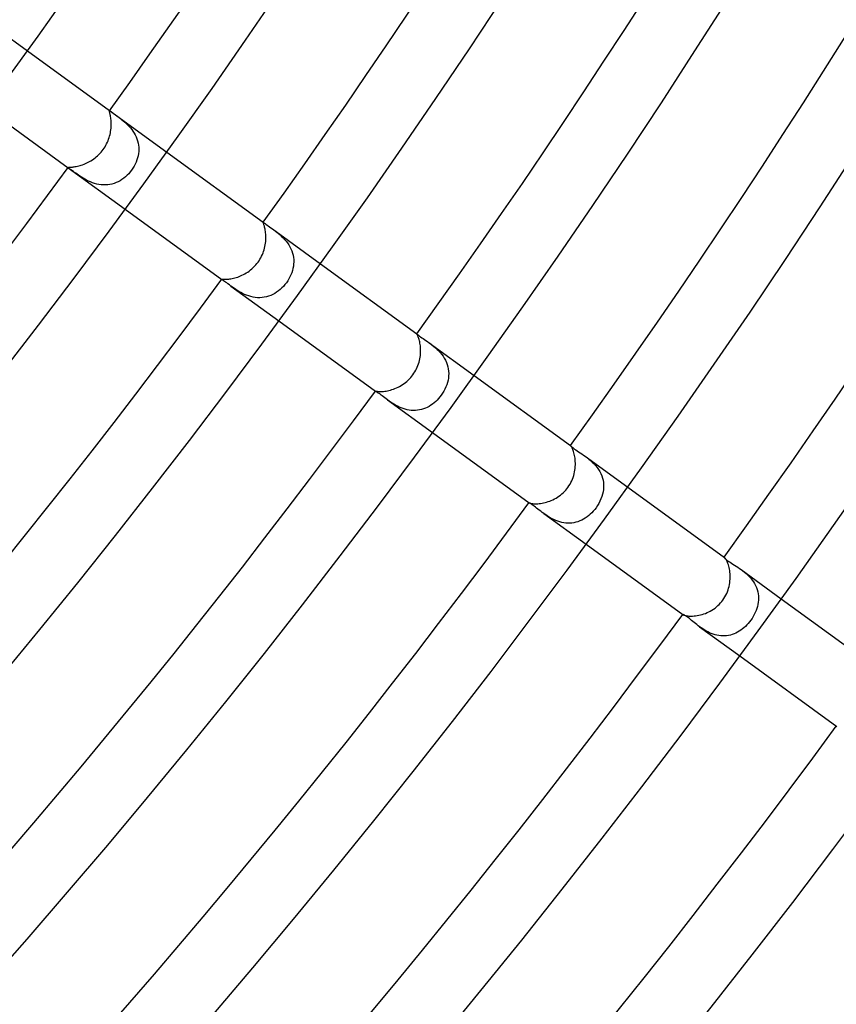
# Model space of a CAD drawing. Header units: millimetres. Extents: x -660 to 660, y -630 to 630.
# Tile 80 of 131: x 324 to 371, y -287 to -232. Entities that reach past the tile are written whole.
import ezdxf

# ---------------------------------------------------------------- set-up
doc = ezdxf.new("R2010")
doc.units = ezdxf.units.MM
doc.layers.add('HIDDEN', color=7, linetype='Continuous')
doc.layers.add('THICK', color=7, linetype='Continuous')

msp = doc.modelspace()

# ---------------------------------------------------------------- linework, layer by layer
at = {"layer": 'HIDDEN'}
for p, q in [((323.164, -232.321), (324.778, -233.493)), ((329.419, -236.888), (329.427, -236.884)), ((329.427, -236.884), (329.439, -236.887)), ((329.43, -236.873), (332.666, -239.224)), ((329.439, -236.887), (329.457, -236.896)), ((329.457, -236.896), (329.48, -236.911)), ((329.48, -236.911), (329.51, -236.932)), ((329.51, -236.932), (329.547, -236.958)), ((329.547, -236.958), (329.59, -236.989)), ((329.59, -236.989), (329.639, -237.024)), ((329.639, -237.024), (329.694, -237.064)), ((329.694, -237.064), (329.755, -237.109)), ((329.755, -237.109), (329.821, -237.157)), ((329.821, -237.157), (329.892, -237.21)), ((329.892, -237.21), (329.967, -237.267)), ((329.967, -237.267), (330.045, -237.327)), ((330.045, -237.327), (330.125, -237.391)), ((330.125, -237.391), (330.206, -237.458)), ((330.206, -237.458), (330.288, -237.529)), ((330.288, -237.529), (330.37, -237.605)), ((330.37, -237.605), (330.451, -237.684)), ((330.451, -237.684), (330.531, -237.768)), ((330.531, -237.768), (330.608, -237.856)), ((330.608, -237.856), (330.682, -237.95)), ((330.682, -237.95), (330.753, -238.048)), ((330.753, -238.048), (330.819, -238.15)), ((330.819, -238.15), (330.878, -238.256)), ((330.878, -238.256), (330.93, -238.365)), ((330.93, -238.365), (330.976, -238.477)), ((330.976, -238.477), (331.013, -238.593)), ((331.013, -238.593), (331.042, -238.711)), ((331.042, -238.711), (331.063, -238.83)), ((331.063, -238.83), (331.075, -238.949)), ((331.075, -238.949), (331.079, -239.069)), ((331.012, -239.55), (330.975, -239.67)), ((331.041, -239.429), (331.012, -239.55)), ((331.062, -239.309), (331.041, -239.429)), ((331.075, -239.189), (331.062, -239.309)), ((331.079, -239.069), (331.075, -239.189)), ((327.079, -240.109), (330.315, -242.46)), ((327.089, -240.102), (327.09, -240.094)), ((327.095, -240.112), (327.089, -240.102)), ((330.815, -240.024), (330.747, -240.138)), ((330.876, -239.908), (330.815, -240.024)), ((330.93, -239.789), (330.876, -239.908)), ((330.975, -239.67), (330.93, -239.789)), ((327.107, -240.125), (327.095, -240.112)), ((327.127, -240.142), (327.107, -240.125)), ((327.154, -240.162), (327.127, -240.142)), ((327.187, -240.187), (327.154, -240.162)), ((327.227, -240.217), (327.187, -240.187)), ((327.273, -240.25), (327.227, -240.217)), ((327.325, -240.288), (327.273, -240.25)), ((327.382, -240.329), (327.325, -240.288)), ((327.445, -240.375), (327.382, -240.329)), ((327.513, -240.423), (327.445, -240.375)), ((327.586, -240.475), (327.513, -240.423)), ((327.664, -240.529), (327.586, -240.475)), ((327.747, -240.585), (327.664, -240.529)), ((327.835, -240.641), (327.747, -240.585)), ((327.928, -240.698), (327.835, -240.641)), ((330.33, -240.622), (330.232, -240.702)), ((330.423, -240.536), (330.33, -240.622)), ((330.511, -240.445), (330.423, -240.536)), ((330.594, -240.348), (330.511, -240.445)), ((330.672, -240.247), (330.594, -240.348)), ((330.747, -240.138), (330.672, -240.247)), ((328.026, -240.755), (327.928, -240.698)), ((328.128, -240.81), (328.026, -240.755)), ((328.235, -240.863), (328.128, -240.81)), ((328.345, -240.912), (328.235, -240.863)), ((328.459, -240.956), (328.345, -240.912)), ((328.578, -240.996), (328.459, -240.956)), ((328.699, -241.029), (328.578, -240.996)), ((328.821, -241.055), (328.699, -241.029)), ((328.945, -241.073), (328.821, -241.055)), ((329.07, -241.082), (328.945, -241.073)), ((329.196, -241.083), (329.07, -241.082)), ((329.321, -241.075), (329.196, -241.083)), ((329.444, -241.058), (329.321, -241.075)), ((329.565, -241.031), (329.444, -241.058)), ((329.684, -240.996), (329.565, -241.031)), ((329.801, -240.953), (329.684, -240.996)), ((329.914, -240.901), (329.801, -240.953)), ((330.024, -240.842), (329.914, -240.901)), ((330.13, -240.775), (330.024, -240.842)), ((330.232, -240.702), (330.13, -240.775)), ((338.123, -243.198), (338.126, -243.196)), ((338.126, -243.196), (338.13, -243.197)), ((338.127, -243.192), (338.164, -243.219)), ((338.13, -243.197), (338.136, -243.199)), ((338.136, -243.199), (338.143, -243.204)), ((338.143, -243.204), (338.153, -243.21)), ((338.153, -243.21), (338.164, -243.218)), ((338.164, -243.218), (338.195, -243.241)), ((338.195, -243.241), (338.235, -243.271)), ((338.235, -243.271), (338.283, -243.307)), ((338.283, -243.307), (338.341, -243.349)), ((338.341, -243.349), (338.406, -243.397)), ((338.406, -243.397), (338.481, -243.45)), ((338.481, -243.45), (338.562, -243.508)), ((338.562, -243.508), (338.648, -243.57)), ((338.647, -243.569), (341.363, -245.543)), ((338.648, -243.57), (338.73, -243.63)), ((338.73, -243.63), (338.815, -243.694)), ((338.815, -243.694), (338.902, -243.762)), ((338.902, -243.762), (338.99, -243.834)), ((338.99, -243.834), (339.078, -243.91)), ((339.078, -243.91), (339.166, -243.991)), ((339.166, -243.991), (339.253, -244.077)), ((339.253, -244.077), (339.338, -244.168)), ((339.338, -244.168), (339.421, -244.264)), ((339.421, -244.264), (339.498, -244.366)), ((339.498, -244.366), (339.57, -244.471)), ((339.57, -244.471), (339.634, -244.581)), ((339.634, -244.581), (339.692, -244.695)), ((339.692, -244.695), (339.742, -244.813)), ((339.742, -244.813), (339.783, -244.934)), ((339.783, -244.934), (339.815, -245.056)), ((339.815, -245.056), (339.837, -245.179)), ((339.833, -245.681), (339.81, -245.805)), ((339.848, -245.556), (339.833, -245.681)), ((339.837, -245.179), (339.85, -245.304)), ((339.853, -245.43), (339.848, -245.556)), ((339.85, -245.304), (339.853, -245.43)), ((339.693, -246.169), (339.639, -246.286)), ((339.739, -246.05), (339.693, -246.169)), ((339.779, -245.928), (339.739, -246.05)), ((339.81, -245.805), (339.779, -245.928)), ((335.776, -246.428), (335.813, -246.455)), ((335.78, -246.425), (335.78, -246.422)), ((335.782, -246.429), (335.78, -246.425)), ((335.786, -246.433), (335.782, -246.429)), ((335.793, -246.439), (335.786, -246.433)), ((335.802, -246.446), (335.793, -246.439)), ((335.813, -246.455), (335.802, -246.446)), ((335.844, -246.477), (335.813, -246.455)), ((335.884, -246.505), (335.844, -246.477)), ((335.934, -246.54), (335.884, -246.505)), ((335.991, -246.582), (335.934, -246.54)), ((336.057, -246.63), (335.991, -246.582)), ((336.13, -246.684), (336.057, -246.63)), ((336.21, -246.743), (336.13, -246.684)), ((336.296, -246.806), (336.21, -246.743)), ((339.358, -246.72), (339.273, -246.819)), ((339.438, -246.616), (339.358, -246.72)), ((339.511, -246.51), (339.438, -246.616)), ((339.578, -246.399), (339.511, -246.51)), ((339.639, -246.286), (339.578, -246.399)), ((336.296, -246.805), (339.012, -248.779)), ((336.378, -246.865), (336.296, -246.806)), ((336.464, -246.925), (336.378, -246.865)), ((336.554, -246.986), (336.464, -246.925)), ((336.648, -247.046), (336.554, -246.986)), ((336.747, -247.106), (336.648, -247.046)), ((336.85, -247.165), (336.747, -247.106)), ((336.958, -247.221), (336.85, -247.165)), ((337.07, -247.274), (336.958, -247.221)), ((337.187, -247.323), (337.07, -247.274)), ((337.306, -247.365), (337.187, -247.323)), ((338.548, -247.337), (338.43, -247.38)), ((338.663, -247.285), (338.548, -247.337)), ((338.775, -247.224), (338.663, -247.285)), ((338.883, -247.157), (338.775, -247.224)), ((338.987, -247.082), (338.883, -247.157)), ((339.087, -247), (338.987, -247.082)), ((339.182, -246.912), (339.087, -247)), ((339.273, -246.819), (339.182, -246.912)), ((337.428, -247.401), (337.306, -247.365)), ((337.552, -247.43), (337.428, -247.401)), ((337.679, -247.45), (337.552, -247.43)), ((337.806, -247.462), (337.679, -247.45)), ((337.933, -247.464), (337.806, -247.462)), ((338.059, -247.458), (337.933, -247.464)), ((338.185, -247.441), (338.059, -247.458)), ((338.309, -247.415), (338.185, -247.441)), ((338.43, -247.38), (338.309, -247.415)), ((346.824, -249.511), (346.824, -249.511)), ((346.824, -249.511), (346.825, -249.511)), ((346.825, -249.511), (346.825, -249.512)), ((346.825, -249.512), (346.826, -249.512)), ((346.826, -249.512), (346.828, -249.513)), ((346.828, -249.513), (346.829, -249.514)), ((346.829, -249.514), (346.842, -249.525)), ((346.842, -249.525), (346.864, -249.543)), ((346.864, -249.543), (346.894, -249.568)), ((346.894, -249.568), (346.933, -249.598)), ((346.933, -249.598), (346.981, -249.635)), ((346.981, -249.635), (347.038, -249.677)), ((347.038, -249.677), (347.103, -249.724)), ((347.103, -249.724), (347.176, -249.774)), ((347.176, -249.774), (347.254, -249.829)), ((347.254, -249.829), (347.338, -249.887)), ((347.338, -249.887), (347.426, -249.948)), ((347.426, -249.948), (347.517, -250.013)), ((347.515, -250.012), (350.06, -251.862)), ((347.517, -250.013), (347.605, -250.079)), ((347.605, -250.079), (347.696, -250.148)), ((347.696, -250.148), (347.787, -250.223)), ((347.787, -250.223), (347.879, -250.302)), ((347.879, -250.302), (347.971, -250.386)), ((347.971, -250.386), (348.061, -250.476)), ((348.061, -250.476), (348.148, -250.571)), ((348.148, -250.571), (348.23, -250.671)), ((348.23, -250.671), (348.307, -250.776)), ((348.307, -250.776), (348.377, -250.887)), ((348.377, -250.887), (348.441, -251.002)), ((348.441, -251.002), (348.495, -251.12)), ((348.495, -251.12), (348.541, -251.242)), ((348.541, -251.242), (348.577, -251.366)), ((348.577, -251.366), (348.603, -251.492)), ((348.603, -251.492), (348.619, -251.621)), ((348.619, -251.621), (348.625, -251.75)), ((348.625, -251.75), (348.622, -251.879)), ((348.555, -252.264), (348.516, -252.39)), ((348.587, -252.136), (348.555, -252.264)), ((348.609, -252.008), (348.587, -252.136)), ((348.622, -251.879), (348.609, -252.008)), ((344.475, -252.747), (344.474, -252.746)), ((344.474, -252.746), (344.474, -252.746)), ((344.474, -252.746), (344.474, -252.746)), ((344.475, -252.748), (344.475, -252.747)), ((344.477, -252.749), (344.475, -252.748)), ((344.478, -252.75), (344.477, -252.749)), ((344.489, -252.757), (344.478, -252.75)), ((344.506, -252.768), (344.489, -252.757)), ((344.529, -252.783), (344.506, -252.768)), ((344.559, -252.802), (344.529, -252.783)), ((344.595, -252.826), (344.559, -252.802)), ((344.637, -252.855), (344.595, -252.826)), ((344.685, -252.889), (344.637, -252.855)), ((344.739, -252.929), (344.685, -252.889)), ((348.279, -252.87), (348.202, -252.984)), ((348.35, -252.754), (348.279, -252.87)), ((348.413, -252.635), (348.35, -252.754)), ((348.468, -252.513), (348.413, -252.635)), ((348.516, -252.39), (348.468, -252.513)), ((344.798, -252.973), (344.739, -252.929)), ((344.862, -253.022), (344.798, -252.973)), ((344.93, -253.074), (344.862, -253.022)), ((345.004, -253.129), (344.93, -253.074)), ((345.082, -253.188), (345.004, -253.129)), ((345.164, -253.249), (345.082, -253.188)), ((345.247, -253.308), (345.164, -253.249)), ((345.164, -253.249), (347.709, -255.098)), ((345.334, -253.368), (345.247, -253.308)), ((345.425, -253.427), (345.334, -253.368)), ((345.52, -253.486), (345.425, -253.427)), ((347.801, -253.412), (347.709, -253.484)), ((347.89, -253.335), (347.801, -253.412)), ((347.974, -253.253), (347.89, -253.335)), ((348.055, -253.167), (347.974, -253.253)), ((348.131, -253.077), (348.055, -253.167)), ((348.202, -252.984), (348.131, -253.077)), ((345.619, -253.543), (345.52, -253.486)), ((345.721, -253.598), (345.619, -253.543)), ((345.826, -253.649), (345.721, -253.598)), ((345.935, -253.695), (345.826, -253.649)), ((346.047, -253.737), (345.935, -253.695)), ((346.161, -253.773), (346.047, -253.737)), ((346.277, -253.802), (346.161, -253.773)), ((346.393, -253.823), (346.277, -253.802)), ((346.51, -253.837), (346.393, -253.823)), ((346.628, -253.844), (346.51, -253.837)), ((346.746, -253.842), (346.628, -253.844)), ((346.862, -253.832), (346.746, -253.842)), ((346.976, -253.814), (346.862, -253.832)), ((347.088, -253.788), (346.976, -253.814)), ((347.199, -253.755), (347.088, -253.788)), ((347.307, -253.714), (347.199, -253.755)), ((347.412, -253.666), (347.307, -253.714)), ((347.514, -253.612), (347.412, -253.666)), ((347.613, -253.551), (347.514, -253.612)), ((347.709, -253.484), (347.613, -253.551)), ((355.522, -255.829), (355.521, -255.829)), ((355.521, -255.829), (355.521, -255.829)), ((355.521, -255.829), (355.521, -255.829)), ((355.521, -255.829), (355.521, -255.829)), ((355.521, -255.829), (355.524, -255.833)), ((355.522, -255.83), (355.522, -255.829)), ((355.522, -255.829), (355.522, -255.829)), ((355.524, -255.833), (355.533, -255.844)), ((355.533, -255.844), (355.549, -255.86)), ((355.549, -255.86), (355.573, -255.883)), ((355.573, -255.883), (355.605, -255.91)), ((355.605, -255.91), (355.645, -255.944)), ((355.645, -255.944), (355.695, -255.982)), ((355.695, -255.982), (355.755, -256.025)), ((355.755, -256.025), (355.822, -256.071)), ((355.822, -256.071), (355.897, -256.122)), ((355.897, -256.122), (355.978, -256.177)), ((355.978, -256.177), (356.066, -256.235)), ((356.066, -256.235), (356.16, -256.298)), ((356.16, -256.298), (356.256, -256.365)), ((356.256, -256.365), (356.356, -256.435)), ((356.356, -256.435), (356.456, -256.51)), ((356.356, -256.435), (358.757, -258.18)), ((356.456, -256.51), (356.557, -256.59)), ((356.557, -256.59), (356.657, -256.674)), ((356.657, -256.674), (356.756, -256.764)), ((356.756, -256.764), (356.851, -256.859)), ((356.851, -256.859), (356.941, -256.959)), ((356.941, -256.959), (357.027, -257.065)), ((357.027, -257.065), (357.106, -257.178)), ((357.106, -257.178), (357.177, -257.294)), ((357.177, -257.294), (357.239, -257.413)), ((357.239, -257.413), (357.291, -257.537)), ((357.291, -257.537), (357.333, -257.664)), ((357.333, -257.664), (357.364, -257.793)), ((357.364, -257.793), (357.385, -257.924)), ((357.385, -257.924), (357.395, -258.054)), ((357.364, -258.449), (357.335, -258.581)), ((357.384, -258.317), (357.364, -258.449)), ((357.395, -258.186), (357.384, -258.317)), ((357.395, -258.054), (357.395, -258.186)), ((357.188, -258.976), (357.121, -259.104)), ((357.246, -258.845), (357.188, -258.976)), ((357.295, -258.713), (357.246, -258.845)), ((357.335, -258.581), (357.295, -258.713)), ((353.175, -259.066), (353.17, -259.065)), ((353.17, -259.065), (353.17, -259.065)), ((353.17, -259.065), (353.17, -259.065)), ((353.17, -259.065), (353.17, -259.065)), ((353.17, -259.065), (353.17, -259.066)), ((353.17, -259.066), (353.171, -259.066)), ((353.171, -259.066), (353.171, -259.066)), ((353.187, -259.071), (353.175, -259.066)), ((353.207, -259.081), (353.187, -259.071)), ((353.235, -259.096), (353.207, -259.081)), ((353.269, -259.117), (353.235, -259.096)), ((353.31, -259.144), (353.269, -259.117)), ((353.357, -259.176), (353.31, -259.144)), ((353.411, -259.214), (353.357, -259.176)), ((353.47, -259.258), (353.411, -259.214)), ((353.535, -259.308), (353.47, -259.258)), ((353.604, -259.362), (353.535, -259.308)), ((353.676, -259.42), (353.604, -259.362)), ((353.753, -259.48), (353.676, -259.42)), ((353.833, -259.543), (353.753, -259.48)), ((353.917, -259.607), (353.833, -259.543)), ((354.005, -259.672), (353.917, -259.607)), ((356.81, -259.54), (356.728, -259.629)), ((356.889, -259.447), (356.81, -259.54)), ((356.964, -259.349), (356.889, -259.447)), ((357.046, -259.229), (356.964, -259.349)), ((357.121, -259.104), (357.046, -259.229)), ((354.091, -259.733), (354.005, -259.672)), ((354.005, -259.672), (356.406, -261.416)), ((354.18, -259.794), (354.091, -259.733)), ((354.274, -259.853), (354.18, -259.794)), ((354.371, -259.912), (354.274, -259.853)), ((354.473, -259.967), (354.371, -259.912)), ((354.577, -260.019), (354.473, -259.967)), ((354.684, -260.067), (354.577, -260.019)), ((354.794, -260.109), (354.684, -260.067)), ((354.907, -260.146), (354.794, -260.109)), ((355.022, -260.176), (354.907, -260.146)), ((355.941, -260.136), (355.831, -260.169)), ((356.05, -260.096), (355.941, -260.136)), ((356.156, -260.048), (356.05, -260.096)), ((356.259, -259.993), (356.156, -260.048)), ((356.359, -259.932), (356.259, -259.993)), ((356.456, -259.865), (356.359, -259.932)), ((356.55, -259.791), (356.456, -259.865)), ((356.641, -259.713), (356.55, -259.791)), ((356.728, -259.629), (356.641, -259.713)), ((355.138, -260.199), (355.022, -260.176)), ((355.254, -260.214), (355.138, -260.199)), ((355.371, -260.221), (355.254, -260.214)), ((355.487, -260.221), (355.371, -260.221)), ((355.603, -260.212), (355.487, -260.221)), ((355.718, -260.194), (355.603, -260.212)), ((355.831, -260.169), (355.718, -260.194)), ((364.217, -262.151), (364.216, -262.151)), ((364.216, -262.151), (364.217, -262.157)), ((364.218, -262.15), (364.217, -262.151)), ((364.217, -262.157), (364.224, -262.169)), ((364.22, -262.151), (364.218, -262.15)), ((364.223, -262.152), (364.22, -262.151)), ((364.226, -262.154), (364.223, -262.152)), ((364.224, -262.169), (364.237, -262.187)), ((364.229, -262.156), (364.226, -262.154)), ((364.237, -262.187), (364.258, -262.21)), ((364.258, -262.21), (364.288, -262.237)), ((364.288, -262.237), (364.325, -262.27)), ((364.325, -262.27), (364.372, -262.306)), ((364.372, -262.306), (364.426, -262.346)), ((364.426, -262.346), (364.488, -262.389)), ((364.488, -262.389), (364.557, -262.435)), ((364.557, -262.435), (364.633, -262.485)), ((364.633, -262.485), (364.716, -262.538)), ((364.716, -262.538), (364.803, -262.593)), ((364.803, -262.593), (364.895, -262.652)), ((364.895, -262.652), (364.989, -262.714)), ((364.989, -262.714), (365.085, -262.779)), ((365.085, -262.779), (365.182, -262.848)), ((365.182, -262.848), (365.276, -262.919)), ((365.182, -262.848), (367.454, -264.499)), ((365.276, -262.919), (365.37, -262.993)), ((365.37, -262.993), (365.463, -263.072)), ((365.463, -263.072), (365.553, -263.155)), ((365.553, -263.155), (365.641, -263.243)), ((365.641, -263.243), (365.725, -263.337)), ((365.725, -263.337), (365.804, -263.435)), ((365.804, -263.435), (365.876, -263.536)), ((365.876, -263.536), (365.942, -263.642)), ((365.942, -263.642), (366, -263.751)), ((366, -263.751), (366.05, -263.864)), ((366.05, -263.864), (366.091, -263.979)), ((366.091, -263.979), (366.123, -264.096)), ((366.123, -264.096), (366.146, -264.214)), ((366.146, -264.214), (366.16, -264.333)), ((366.162, -264.574), (366.15, -264.694)), ((366.16, -264.333), (366.165, -264.453)), ((366.165, -264.453), (366.162, -264.574)), ((366.026, -265.166), (365.977, -265.28)), ((366.068, -265.05), (366.026, -265.166)), ((366.103, -264.932), (366.068, -265.05)), ((366.13, -264.813), (366.103, -264.932)), ((366.15, -264.694), (366.13, -264.813)), ((361.87, -265.381), (361.869, -265.382)), ((361.869, -265.382), (361.87, -265.383)), ((361.875, -265.379), (361.87, -265.381)), ((361.87, -265.383), (361.871, -265.385)), ((361.871, -265.385), (361.872, -265.387)), ((361.872, -265.387), (361.875, -265.389)), ((361.887, -265.382), (361.875, -265.379)), ((361.875, -265.389), (361.878, -265.392)), ((361.906, -265.388), (361.887, -265.382)), ((361.931, -265.399), (361.906, -265.388)), ((361.961, -265.415), (361.931, -265.399)), ((361.997, -265.437), (361.961, -265.415)), ((362.038, -265.463), (361.997, -265.437)), ((362.085, -265.495), (362.038, -265.463)), ((362.135, -265.532), (362.085, -265.495)), ((362.191, -265.574), (362.135, -265.532)), ((362.25, -265.621), (362.191, -265.574)), ((362.313, -265.672), (362.25, -265.621)), ((362.378, -265.726), (362.313, -265.672)), ((362.446, -265.782), (362.378, -265.726)), ((365.724, -265.714), (365.654, -265.805)), ((365.795, -265.61), (365.724, -265.714)), ((365.862, -265.503), (365.795, -265.61)), ((365.923, -265.393), (365.862, -265.503)), ((365.977, -265.28), (365.923, -265.393)), ((362.517, -265.84), (362.446, -265.782)), ((362.591, -265.9), (362.517, -265.84)), ((362.667, -265.96), (362.591, -265.9)), ((362.747, -266.022), (362.667, -265.96)), ((362.83, -266.084), (362.747, -266.022)), ((362.915, -266.144), (362.83, -266.084)), ((362.831, -266.084), (365.103, -267.735)), ((363.003, -266.203), (362.915, -266.144)), ((363.095, -266.261), (363.003, -266.203)), ((363.19, -266.317), (363.095, -266.261)), ((365.163, -266.271), (365.071, -266.332)), ((365.253, -266.205), (365.163, -266.271)), ((365.34, -266.134), (365.253, -266.205)), ((365.423, -266.058), (365.34, -266.134)), ((365.504, -265.978), (365.423, -266.058)), ((365.581, -265.893), (365.504, -265.978)), ((365.654, -265.805), (365.581, -265.893)), ((363.288, -266.369), (363.19, -266.317)), ((363.389, -266.417), (363.288, -266.369)), ((363.492, -266.461), (363.389, -266.417)), ((363.597, -266.5), (363.492, -266.461)), ((363.705, -266.533), (363.597, -266.5)), ((363.813, -266.56), (363.705, -266.533)), ((363.922, -266.58), (363.813, -266.56)), ((364.032, -266.593), (363.922, -266.58)), ((364.142, -266.598), (364.032, -266.593)), ((364.252, -266.597), (364.142, -266.598)), ((364.36, -266.588), (364.252, -266.597)), ((364.467, -266.572), (364.36, -266.588)), ((364.573, -266.548), (364.467, -266.572)), ((364.677, -266.518), (364.573, -266.548)), ((364.779, -266.481), (364.677, -266.518)), ((364.879, -266.437), (364.779, -266.481)), ((364.976, -266.388), (364.879, -266.437)), ((365.071, -266.332), (364.976, -266.388))]:
    msp.add_line(p, q, dxfattribs=at)
at = {"layer": 'THICK'}
for p, q in [((324.778, -233.493), (329.43, -236.873)), ((322.427, -236.729), (327.079, -240.109)), ((329.417, -236.895), (329.419, -236.888)), ((329.417, -236.906), (329.417, -236.895)), ((329.419, -236.922), (329.417, -236.906)), ((329.424, -236.942), (329.419, -236.922)), ((329.43, -236.967), (329.424, -236.942)), ((329.437, -236.997), (329.43, -236.967)), ((329.446, -237.032), (329.437, -236.997)), ((329.455, -237.071), (329.446, -237.032)), ((329.465, -237.116), (329.455, -237.071)), ((329.476, -237.165), (329.465, -237.116)), ((329.485, -237.219), (329.476, -237.165)), ((329.495, -237.278), (329.485, -237.219)), ((329.503, -237.341), (329.495, -237.278)), ((329.501, -237.965), (329.511, -237.879)), ((329.511, -237.409), (329.503, -237.341)), ((329.516, -237.48), (329.511, -237.409)), ((329.511, -237.879), (329.517, -237.794)), ((329.52, -237.554), (329.516, -237.48)), ((329.517, -237.794), (329.521, -237.711)), ((329.522, -237.631), (329.52, -237.554)), ((329.521, -237.711), (329.522, -237.631)), ((329.375, -238.496), (329.404, -238.407)), ((329.404, -238.407), (329.431, -238.318)), ((329.431, -238.318), (329.454, -238.229)), ((329.454, -238.229), (329.473, -238.141)), ((329.473, -238.141), (329.489, -238.053)), ((329.489, -238.053), (329.501, -237.965)), ((329.12, -239.002), (329.171, -238.922)), ((329.171, -238.922), (329.219, -238.839)), ((329.219, -238.839), (329.263, -238.755)), ((329.263, -238.755), (329.304, -238.67)), ((329.304, -238.67), (329.341, -238.583)), ((329.341, -238.583), (329.375, -238.496)), ((328.604, -239.555), (328.677, -239.496)), ((328.677, -239.496), (328.748, -239.434)), ((328.748, -239.434), (328.817, -239.369)), ((328.817, -239.369), (328.884, -239.301)), ((328.884, -239.301), (328.947, -239.23)), ((328.947, -239.23), (329.008, -239.156)), ((329.008, -239.156), (329.066, -239.08)), ((329.066, -239.08), (329.12, -239.002)), ((332.666, -239.224), (338.127, -243.192)), ((327.09, -240.094), (327.096, -240.09)), ((327.096, -240.09), (327.107, -240.086)), ((327.107, -240.086), (327.123, -240.083)), ((327.123, -240.083), (327.143, -240.081)), ((327.143, -240.081), (327.169, -240.079)), ((327.169, -240.079), (327.199, -240.077)), ((327.199, -240.077), (327.235, -240.075)), ((327.235, -240.075), (327.276, -240.072)), ((327.276, -240.072), (327.321, -240.067)), ((327.321, -240.067), (327.371, -240.062)), ((327.371, -240.062), (327.425, -240.055)), ((327.425, -240.055), (327.484, -240.045)), ((327.484, -240.045), (327.546, -240.034)), ((327.546, -240.034), (327.613, -240.02)), ((327.613, -240.02), (327.683, -240.003)), ((327.683, -240.003), (327.754, -239.984)), ((327.754, -239.984), (327.828, -239.962)), ((327.828, -239.962), (327.904, -239.936)), ((327.904, -239.936), (327.981, -239.907)), ((327.981, -239.907), (328.06, -239.875)), ((328.06, -239.875), (328.139, -239.84)), ((328.139, -239.84), (328.218, -239.8)), ((328.218, -239.8), (328.297, -239.758)), ((328.297, -239.758), (328.376, -239.712)), ((328.376, -239.712), (328.453, -239.663)), ((328.453, -239.663), (328.529, -239.611)), ((328.529, -239.611), (328.604, -239.555)), ((330.315, -242.46), (335.776, -246.428)), ((338.122, -243.203), (338.123, -243.198)), ((338.124, -243.213), (338.122, -243.203)), ((338.128, -243.227), (338.124, -243.213)), ((338.135, -243.246), (338.128, -243.227)), ((338.143, -243.27), (338.135, -243.246)), ((338.153, -243.298), (338.143, -243.27)), ((338.165, -243.332), (338.153, -243.298)), ((338.178, -243.371), (338.165, -243.332)), ((338.191, -243.416), (338.178, -243.371)), ((338.205, -243.465), (338.191, -243.416)), ((338.218, -243.52), (338.205, -243.465)), ((338.231, -243.579), (338.218, -243.52)), ((338.243, -243.644), (338.231, -243.579)), ((338.254, -243.713), (338.243, -243.644)), ((338.263, -243.786), (338.254, -243.713)), ((338.27, -243.863), (338.263, -243.786)), ((338.275, -243.943), (338.27, -243.863)), ((338.277, -244.025), (338.275, -243.943)), ((338.202, -244.656), (338.224, -244.564)), ((338.224, -244.564), (338.241, -244.471)), ((338.241, -244.471), (338.255, -244.379)), ((338.255, -244.379), (338.266, -244.289)), ((338.266, -244.289), (338.273, -244.199)), ((338.273, -244.199), (338.276, -244.111)), ((338.276, -244.111), (338.277, -244.025)), ((337.991, -245.199), (338.036, -245.112)), ((338.036, -245.112), (338.077, -245.023)), ((338.077, -245.023), (338.115, -244.932)), ((338.115, -244.932), (338.148, -244.841)), ((338.148, -244.841), (338.177, -244.749)), ((338.177, -244.749), (338.202, -244.656)), ((337.635, -245.687), (337.705, -245.611)), ((337.705, -245.611), (337.771, -245.532)), ((337.771, -245.532), (337.833, -245.45)), ((337.833, -245.45), (337.89, -245.369)), ((337.89, -245.369), (337.942, -245.285)), ((337.942, -245.285), (337.991, -245.199)), ((341.363, -245.543), (346.824, -249.51)), ((336.761, -246.262), (336.842, -246.229)), ((336.842, -246.229), (336.924, -246.193)), ((336.924, -246.193), (337.006, -246.152)), ((337.006, -246.152), (337.088, -246.109)), ((337.088, -246.109), (337.169, -246.061)), ((337.169, -246.061), (337.25, -246.009)), ((337.25, -246.009), (337.33, -245.953)), ((337.33, -245.953), (337.409, -245.893)), ((337.409, -245.893), (337.486, -245.828)), ((337.486, -245.828), (337.562, -245.76)), ((337.562, -245.76), (337.635, -245.687)), ((335.78, -246.422), (335.785, -246.419)), ((335.785, -246.419), (335.795, -246.418)), ((335.795, -246.418), (335.81, -246.418)), ((335.81, -246.418), (335.83, -246.418)), ((335.83, -246.418), (335.855, -246.419)), ((335.855, -246.419), (335.885, -246.42)), ((335.885, -246.42), (335.92, -246.42)), ((335.92, -246.42), (335.96, -246.42)), ((335.96, -246.42), (336.006, -246.419)), ((336.006, -246.419), (336.056, -246.417)), ((336.056, -246.417), (336.112, -246.413)), ((336.112, -246.413), (336.171, -246.407)), ((336.171, -246.407), (336.234, -246.399)), ((336.234, -246.399), (336.301, -246.389)), ((336.301, -246.389), (336.372, -246.375)), ((336.372, -246.375), (336.446, -246.359)), ((336.446, -246.359), (336.523, -246.34)), ((336.523, -246.34), (336.601, -246.317)), ((336.601, -246.317), (336.68, -246.291)), ((336.68, -246.291), (336.761, -246.262)), ((339.012, -248.779), (344.473, -252.747)), ((346.824, -249.515), (346.824, -249.511)), ((346.828, -249.523), (346.824, -249.515)), ((346.835, -249.536), (346.828, -249.523)), ((346.844, -249.555), (346.835, -249.536)), ((346.855, -249.578), (346.844, -249.555)), ((346.869, -249.606), (346.855, -249.578)), ((346.884, -249.641), (346.869, -249.606)), ((346.9, -249.681), (346.884, -249.641)), ((346.917, -249.726), (346.9, -249.681)), ((346.935, -249.778), (346.917, -249.726)), ((346.952, -249.834), (346.935, -249.778)), ((346.969, -249.896), (346.952, -249.834)), ((346.984, -249.963), (346.969, -249.896)), ((346.998, -250.035), (346.984, -249.963)), ((347.011, -250.111), (346.998, -250.035)), ((347.021, -250.192), (347.011, -250.111)), ((347.02, -250.729), (347.029, -250.635)), ((347.029, -250.275), (347.021, -250.192)), ((347.034, -250.361), (347.029, -250.275)), ((347.029, -250.635), (347.034, -250.542)), ((347.035, -250.45), (347.034, -250.361)), ((347.034, -250.542), (347.035, -250.45)), ((346.884, -251.298), (346.917, -251.205)), ((346.917, -251.205), (346.946, -251.11)), ((346.946, -251.11), (346.97, -251.015)), ((346.97, -251.015), (346.991, -250.919)), ((346.991, -250.919), (347.007, -250.824)), ((347.007, -250.824), (347.02, -250.729)), ((346.603, -251.822), (346.659, -251.74)), ((346.659, -251.74), (346.712, -251.656)), ((346.712, -251.656), (346.761, -251.57)), ((346.761, -251.57), (346.806, -251.481)), ((346.806, -251.481), (346.847, -251.39)), ((346.847, -251.39), (346.884, -251.298)), ((346.014, -252.38), (346.096, -252.323)), ((346.096, -252.323), (346.177, -252.263)), ((346.177, -252.263), (346.255, -252.198)), ((346.255, -252.198), (346.331, -252.13)), ((346.331, -252.13), (346.403, -252.059)), ((346.403, -252.059), (346.473, -251.983)), ((346.473, -251.983), (346.54, -251.904)), ((346.54, -251.904), (346.603, -251.822)), ((350.06, -251.862), (355.522, -255.83)), ((344.474, -252.746), (344.478, -252.745)), ((344.478, -252.745), (344.486, -252.746)), ((344.486, -252.746), (344.5, -252.748)), ((344.5, -252.748), (344.52, -252.751)), ((344.52, -252.751), (344.545, -252.755)), ((344.545, -252.755), (344.575, -252.759)), ((344.575, -252.759), (344.611, -252.763)), ((344.611, -252.763), (344.652, -252.766)), ((344.652, -252.766), (344.698, -252.768)), ((344.698, -252.768), (344.75, -252.769)), ((344.75, -252.769), (344.808, -252.768)), ((344.808, -252.768), (344.871, -252.766)), ((344.871, -252.766), (344.938, -252.76)), ((344.938, -252.76), (345.008, -252.752)), ((345.008, -252.752), (345.083, -252.742)), ((345.083, -252.742), (345.16, -252.728)), ((345.16, -252.728), (345.241, -252.71)), ((345.241, -252.71), (345.325, -252.689)), ((345.325, -252.689), (345.41, -252.664)), ((345.41, -252.664), (345.496, -252.635)), ((345.496, -252.635), (345.583, -252.603)), ((345.583, -252.603), (345.67, -252.566)), ((345.67, -252.566), (345.757, -252.526)), ((345.757, -252.526), (345.843, -252.481)), ((345.843, -252.481), (345.929, -252.432)), ((345.929, -252.432), (346.014, -252.38)), ((347.709, -255.098), (353.171, -259.066)), ((355.526, -255.833), (355.522, -255.83)), ((355.533, -255.842), (355.526, -255.833)), ((355.543, -255.856), (355.533, -255.842)), ((355.556, -255.874), (355.543, -255.856)), ((355.572, -255.899), (355.556, -255.874)), ((355.589, -255.929), (355.572, -255.899)), ((355.608, -255.965), (355.589, -255.929)), ((355.628, -256.007), (355.608, -255.965)), ((355.649, -256.055), (355.628, -256.007)), ((355.671, -256.109), (355.649, -256.055)), ((355.692, -256.169), (355.671, -256.109)), ((355.712, -256.235), (355.692, -256.169)), ((355.731, -256.306), (355.712, -256.235)), ((355.749, -256.382), (355.731, -256.306)), ((355.764, -256.464), (355.749, -256.382)), ((355.777, -256.549), (355.764, -256.464)), ((355.786, -256.638), (355.777, -256.549)), ((355.793, -256.73), (355.786, -256.638)), ((355.796, -256.825), (355.793, -256.73)), ((355.728, -257.426), (355.75, -257.324)), ((355.75, -257.324), (355.768, -257.223)), ((355.768, -257.223), (355.782, -257.122)), ((355.782, -257.122), (355.791, -257.021)), ((355.791, -257.021), (355.795, -256.922)), ((355.795, -256.922), (355.796, -256.825)), ((355.492, -258.014), (355.543, -257.92)), ((355.543, -257.92), (355.59, -257.824)), ((355.59, -257.824), (355.632, -257.727)), ((355.632, -257.727), (355.669, -257.627)), ((355.669, -257.627), (355.701, -257.527)), ((355.701, -257.527), (355.728, -257.426)), ((355.105, -258.499), (355.177, -258.428)), ((355.177, -258.428), (355.247, -258.353)), ((355.247, -258.353), (355.312, -258.275)), ((355.312, -258.275), (355.374, -258.194)), ((355.374, -258.194), (355.435, -258.106)), ((355.435, -258.106), (355.492, -258.014)), ((358.757, -258.18), (364.229, -262.156)), ((354.079, -259.054), (354.167, -259.03)), ((354.167, -259.03), (354.256, -259.002)), ((354.256, -259.002), (354.345, -258.969)), ((354.345, -258.969), (354.435, -258.933)), ((354.435, -258.933), (354.524, -258.893)), ((354.524, -258.893), (354.613, -258.849)), ((354.613, -258.849), (354.7, -258.8)), ((354.7, -258.8), (354.785, -258.748)), ((354.785, -258.748), (354.869, -258.691)), ((354.869, -258.691), (354.95, -258.631)), ((354.95, -258.631), (355.029, -258.567)), ((355.029, -258.567), (355.105, -258.499)), ((353.171, -259.066), (353.176, -259.068)), ((353.176, -259.068), (353.186, -259.073)), ((353.186, -259.073), (353.202, -259.078)), ((353.202, -259.078), (353.223, -259.085)), ((353.223, -259.085), (353.251, -259.092)), ((353.251, -259.092), (353.284, -259.099)), ((353.284, -259.099), (353.322, -259.106)), ((353.322, -259.106), (353.367, -259.112)), ((353.367, -259.112), (353.418, -259.117)), ((353.418, -259.117), (353.475, -259.121)), ((353.475, -259.121), (353.536, -259.122)), ((353.536, -259.122), (353.602, -259.122)), ((353.602, -259.122), (353.673, -259.119)), ((353.673, -259.119), (353.748, -259.112)), ((353.748, -259.112), (353.827, -259.103)), ((353.827, -259.103), (353.909, -259.09)), ((353.909, -259.09), (353.993, -259.074)), ((353.993, -259.074), (354.079, -259.054)), ((356.406, -261.416), (361.878, -265.392)), ((364.241, -262.165), (364.229, -262.156)), ((364.255, -262.18), (364.241, -262.165)), ((364.272, -262.201), (364.255, -262.18)), ((364.292, -262.227), (364.272, -262.201)), ((364.314, -262.259), (364.292, -262.227)), ((364.337, -262.296), (364.314, -262.259)), ((364.361, -262.34), (364.337, -262.296)), ((364.385, -262.391), (364.361, -262.34)), ((364.41, -262.448), (364.385, -262.391)), ((364.435, -262.51), (364.41, -262.448)), ((364.458, -262.579), (364.435, -262.51)), ((364.48, -262.652), (364.458, -262.579)), ((364.5, -262.731), (364.48, -262.652)), ((364.518, -262.814), (364.5, -262.731)), ((364.533, -262.902), (364.518, -262.814)), ((364.545, -262.994), (364.533, -262.902)), ((364.537, -263.589), (364.549, -263.487)), ((364.554, -263.088), (364.545, -262.994)), ((364.549, -263.487), (364.556, -263.385)), ((364.559, -263.185), (364.554, -263.088)), ((364.556, -263.385), (364.56, -263.284)), ((364.56, -263.284), (364.559, -263.185)), ((364.404, -264.099), (364.44, -263.999)), ((364.44, -263.999), (364.472, -263.897)), ((364.472, -263.897), (364.498, -263.795)), ((364.498, -263.795), (364.52, -263.692)), ((364.52, -263.692), (364.537, -263.589)), ((364.083, -264.653), (364.148, -264.569)), ((364.148, -264.569), (364.209, -264.48)), ((364.209, -264.48), (364.265, -264.388)), ((364.265, -264.388), (364.316, -264.294)), ((364.316, -264.294), (364.363, -264.197)), ((364.363, -264.197), (364.404, -264.099)), ((367.454, -264.499), (372.946, -268.489)), ((363.435, -265.19), (363.525, -265.138)), ((363.525, -265.138), (363.614, -265.081)), ((363.614, -265.081), (363.7, -265.02)), ((363.7, -265.02), (363.784, -264.955)), ((363.784, -264.955), (363.864, -264.885)), ((363.864, -264.885), (363.941, -264.812)), ((363.941, -264.812), (364.014, -264.734)), ((364.014, -264.734), (364.083, -264.653)), ((361.878, -265.392), (361.891, -265.4)), ((361.891, -265.4), (361.91, -265.409)), ((361.91, -265.409), (361.935, -265.42)), ((361.935, -265.42), (361.966, -265.43)), ((361.966, -265.43), (362.003, -265.441)), ((362.003, -265.441), (362.047, -265.451)), ((362.047, -265.451), (362.097, -265.46)), ((362.097, -265.46), (362.154, -265.468)), ((362.154, -265.468), (362.216, -265.474)), ((362.216, -265.474), (362.283, -265.478)), ((362.283, -265.478), (362.356, -265.479)), ((362.356, -265.479), (362.433, -265.477)), ((362.433, -265.477), (362.515, -265.471)), ((362.515, -265.471), (362.601, -265.462)), ((362.601, -265.462), (362.689, -265.449)), ((362.689, -265.449), (362.78, -265.432)), ((362.78, -265.432), (362.872, -265.411)), ((362.872, -265.411), (362.965, -265.385)), ((362.965, -265.385), (363.06, -265.355)), ((363.06, -265.355), (363.155, -265.321)), ((363.155, -265.321), (363.249, -265.282)), ((363.249, -265.282), (363.342, -265.238)), ((363.342, -265.238), (363.435, -265.19)), ((365.103, -267.735), (370.595, -271.725))]:
    msp.add_line(p, q, dxfattribs=at)
for radius, start, end in [(592.5, 179.99998, 0), (581.75, 179.99998, 0), (571, 179.99998, 0), (560.25, 179.99998, 0), (549.5, 179.99998, 0), (538.75, 179.99998, 0), (528, 179.99998, 0), (517.25, 179.99998, 0), (506.5, 179.99998, 0), (495.75, 179.99998, 0), (485, 179.99998, 0), (474.25, 179.99998, 0), (463.5, 179.99998, 0), (452.75, 179.99998, 0), (442, 179.99998, 0), (431.25, 179.99998, 0), (420.5, 179.99998, 0), (409.75, 179.99998, 0), (400, 179.99998, 0), (405.75, 324.27981, 359.72017), (416.5, 324.27413, 359.7259), (427.25, 324.26806, 359.73197), (438, 324.26159, 359.73839), (448.75, 324.25482, 359.74515), (405.75, 288.27984, 323.7202), (416.5, 288.27411, 323.72587), (427.25, 288.26803, 323.73194), (438, 288.26162, 323.73842), (448.75, 288.25486, 323.74518), (459.5, 288.24935, 323.75062), (470.25, 288.24368, 323.75629), (481, 288.23824, 323.76174)]:
    msp.add_arc((0, 0), radius, start, end, dxfattribs=at)

doc.saveas('drawing.dxf')
